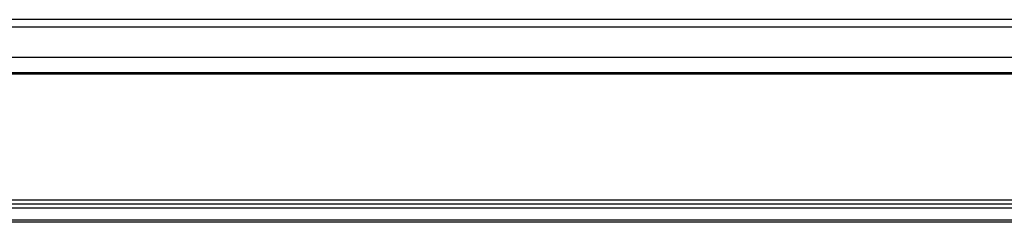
# Model space of a CAD drawing. Header units: millimetres. Extents: x 2431 to 3770, y -315 to 702.
# Tile 13 of 44: x 2639 to 2705, y -88 to -74. Entities that reach past the tile are written whole.
import ezdxf

# ---------------------------------------------------------------- set-up
doc = ezdxf.new("R2010")
doc.units = ezdxf.units.MM
doc.header["$LTSCALE"] = 65.395
doc.layers.add('51SR-6600010DXF_CONTINUOUS_LINE', color=7, linetype='CONTINUOUS')
doc.layers.add('63FP-AG11570DXF_CONTINUOUS_LINE', color=7, linetype='CONTINUOUS')

msp = doc.modelspace()

# ---------------------------------------------------------------- linework, layer by layer
at = {"layer": '51SR-6600010DXF_CONTINUOUS_LINE', "color": 7, "linetype": 'Continuous'}
for p, q in [((2768.543, -78.105), (2572.743, -78.105)), ((2584.693, -86.555), (2739.093, -86.555))]:
    msp.add_line(p, q, dxfattribs=at)
at = {"layer": '63FP-AG11570DXF_CONTINUOUS_LINE', "color": 7, "linetype": 'Continuous'}
for p, q in [((2935.694, -74.455), (2508.093, -74.455)), ((2570.584, -74.927), (2770.803, -74.927)), ((2570.763, -76.979), (2770.623, -76.979)), ((2768.693, -78.031), (2572.693, -78.031)), ((2768.693, -78.055), (2572.693, -78.055)), ((2738.893, -86.83), (2584.893, -86.83)), ((2584.893, -87.083), (2738.893, -87.083)), ((2584.893, -87.879), (2738.893, -87.879)), ((2738.893, -88.055), (2584.893, -88.055))]:
    msp.add_line(p, q, dxfattribs=at)

doc.saveas('drawing.dxf')
